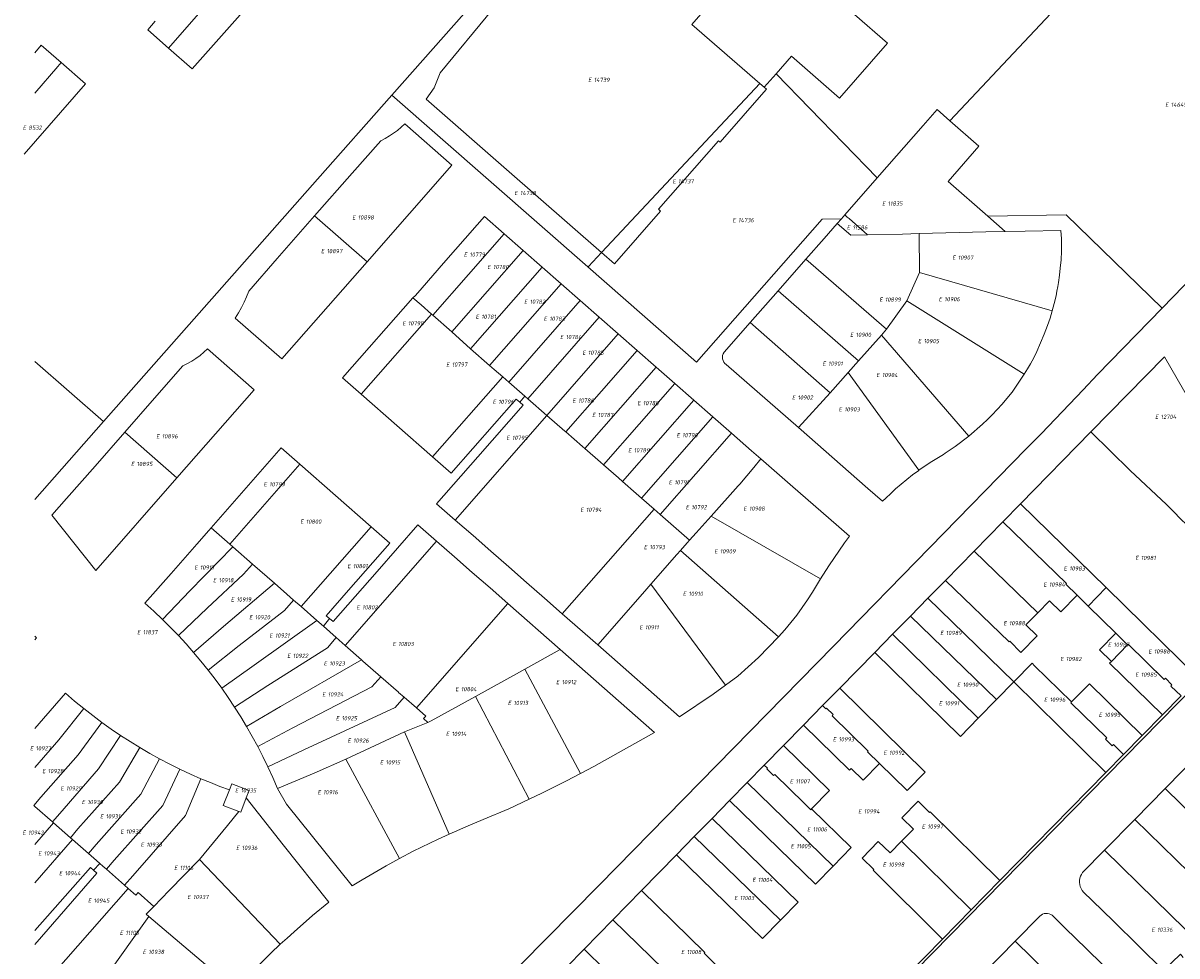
# Model space of a CAD drawing. Header units: metres. Extents: x 103584 to 105269, y 427126 to 429210.
# Tile 11 of 50: x 103584 to 103832, y 427875 to 428075. Entities that reach past the tile are written whole.
import ezdxf
from ezdxf.enums import TextEntityAlignment as Align

# ---------------------------------------------------------------- set-up
doc = ezdxf.new("R2010")
doc.units = ezdxf.units.M
doc.layers.add('B-WE-KG-GRENS_PERCEEL-G', color=1, linetype='Continuous', lineweight=18)
doc.layers.add('B-WE-KG-GRENS_PERCEEL-S', color=7, linetype='Continuous', lineweight=25)
doc.styles.add('NLCS-ISO', font='NLCS-ISO.ttf')

# ---------------------------------------------------------------- blocks, each defined once
blk = doc.blocks.new('SKG-PERCEELNUMMER-SO')
at = {"style": 'NLCS-ISO', "oblique": 10, "flags": 1}
for tag, p in [('GEMEENTECODE', (0, 2.55)), ('PERCEELGROOTTE', (0, -2.45))]:
    blk.add_attdef(tag, text='', height=1.8, dxfattribs=at).set_placement(p, align=Align.MIDDLE_CENTER)
at = {"style": 'NLCS-ISO', "oblique": 10}
blk.add_attdef('SECTIE', text='', height=1.8, dxfattribs=at).set_placement((-0.5, 0), align=Align.MIDDLE_RIGHT)
blk.add_attdef('PERCEELNUMMER', text='', height=1.8, dxfattribs=at).set_placement((0.5, 0), align=Align.MIDDLE_LEFT)

msp = doc.modelspace()

# ---------------------------------------------------------------- linework, layer by layer
at = {"layer": 'B-WE-KG-GRENS_PERCEEL-G', "flags": 128}
for points in [[(103663.417, 428059.694), (103705.592, 428107.425)], [(103783.346, 428054.171), (103821.041, 428094.298), (103824.576, 428098.067)], [(103745.98, 428064.277), (103749.281, 428068.051), (103759.593, 428059.031), (103769.91, 428070.849), (103741.568, 428095.59), (103731.276, 428083.801), (103733.752, 428081.635), (103731.592, 428079.165)], [(103615.368, 428069.802), (103621.8, 428077.15), (103629.64, 428086.13), (103630.12, 428086.69)], [(103615.368, 428069.802), (103620.458, 428065.358), (103634.804, 428081.512), (103635.368, 428082.105)], [(103685.057, 428078.117), (103673.771, 428064.449)], [(103730.288, 428077.675), (103727.853, 428074.891), (103742.484, 428062.205)], [(103610.909, 428073.693), (103612.53, 428075.55)], [(103610.909, 428073.693), (103615.368, 428069.802)], [(103586.606, 428068.793), (103588.02, 428070.418)], [(103588.02, 428070.418), (103592.332, 428066.67)], [(103586.606, 428060.111), (103591.6, 428065.84), (103592.332, 428066.67)], [(103592.332, 428066.67), (103597.552, 428062.132)], [(103584.35, 428047.01), (103597.552, 428062.132)], [(103708.447, 428025.82), (103688.011, 428043.654), (103670.768, 428058.795), (103672.469, 428061.208), (103673.771, 428064.449)], [(103708.547, 428025.927), (103742.484, 428062.205)], [(103742.484, 428062.205), (103743.441, 428061.375)], [(103743.441, 428061.375), (103745.98, 428064.277)], [(103745.98, 428064.277), (103767.733, 428041.893)], [(103647.422, 428041.591), (103663.417, 428059.694)], [(103663.417, 428059.694), (103705.553, 428022.724)], [(103733.947, 428049.563), (103743.841, 428060.911)], [(103743.441, 428061.375), (103743.899, 428060.978)], [(103743.899, 428060.978), (103743.841, 428060.911)], [(103767.733, 428041.893), (103777.576, 428053.144), (103780.595, 428056.585), (103783.346, 428054.171)], [(103660.989, 428049.862), (103661.932, 428050.35), (103662.847, 428050.887), (103663.733, 428051.471), (103664.588, 428052.102), (103665.408, 428052.776), (103666.191, 428053.492)], [(103666.191, 428053.492), (103676.304, 428044.602)], [(103783.346, 428054.171), (103789.612, 428048.674), (103782.984, 428041.121), (103791.51, 428033.639)], [(103660.989, 428049.862), (103654.87, 428042.899), (103646.783, 428033.694)], [(103720.7, 428035.127), (103733.592, 428049.842)], [(103733.592, 428049.842), (103733.947, 428049.563)], [(103658.048, 428023.821), (103676.304, 428044.602)], [(103829.014, 428013.901), (103856.64, 428042.359)], [(103601.424, 427989.533), (103647.422, 428041.591)], [(103760.76, 428033.923), (103767.733, 428041.893)], [(103720.7, 428035.127), (103721.112, 428034.729)], [(103646.783, 428033.694), (103638.724, 428024.521), (103632.615, 428017.548)], [(103658.048, 428023.821), (103646.783, 428033.694)], [(103667.93, 428016.111), (103668.437, 428016.628), (103669.877, 428018.251), (103674.499, 428023.528), (103681.716, 428031.756), (103683.299, 428033.56), (103687.509, 428029.869)], [(103705.553, 428022.724), (103728.902, 428002.237), (103755.91, 428033.019), (103760.029, 428033.091)], [(103708.447, 428025.82), (103711.245, 428023.378), (103721.112, 428034.729)], [(103760.029, 428033.091), (103759.153, 428032.094)], [(103760.76, 428033.923), (103760.029, 428033.091)], [(103761.284, 428033.462), (103760.76, 428033.923)], [(103761.674, 428033.12), (103761.284, 428033.462)], [(103765.636, 428029.638), (103761.674, 428033.12)], [(103791.51, 428033.639), (103808.38, 428033.933), (103829.014, 428013.901)], [(103791.51, 428033.639), (103795.251, 428030.357)], [(103759.153, 428032.094), (103756.335, 428028.886), (103752.419, 428024.429)], [(103765.636, 428029.638), (103762.077, 428029.56), (103759.153, 428032.094)], [(103776.756, 428029.897), (103773.197, 428029.804), (103765.636, 428029.638)], [(103795.251, 428030.357), (103791.074, 428030.273), (103776.756, 428029.897)], [(103776.756, 428029.897), (103776.821, 428021.529)], [(103807.208, 428030.596), (103799.56, 428030.443), (103795.251, 428030.357)], [(103807.345, 428027.001), (103807.313, 428028.8), (103807.208, 428030.596)], [(103672.168, 428012.377), (103687.509, 428029.869)], [(103691.602, 428026.28), (103687.509, 428029.869)], [(103691.602, 428026.28), (103676.249, 428008.77)], [(103695.697, 428022.689), (103691.602, 428026.28)], [(103705.553, 428022.724), (103705.677, 428022.86), (103708.447, 428025.82)], [(103708.447, 428025.82), (103708.547, 428025.927)], [(103807.087, 428022.466), (103807.248, 428024.287), (103807.331, 428026.114)], [(103807.331, 428026.114), (103807.345, 428027.001)], [(103639.73, 428002.97), (103658.048, 428023.821)], [(103680.328, 428005.166), (103695.697, 428022.689)], [(103699.79, 428019.1), (103695.697, 428022.689)], [(103752.419, 428024.429), (103746.413, 428017.592)], [(103752.419, 428024.429), (103769.758, 428009.33)], [(103806.683, 428019.376), (103806.911, 428020.97), (103807.087, 428022.466)], [(103776.821, 428021.529), (103774.07, 428015.461)], [(103805.356, 428013.269), (103776.821, 428021.529)], [(103629.734, 428011.748), (103630.41, 428012.856), (103631.037, 428013.992), (103631.614, 428015.154), (103632.14, 428016.34), (103632.615, 428017.548)], [(103699.79, 428019.1), (103684.409, 428001.56)], [(103703.885, 428015.509), (103699.79, 428019.1)], [(103746.413, 428017.592), (103740.445, 428010.798)], [(103746.413, 428017.592), (103763.703, 428002.526)], [(103806.171, 428016.502), (103806.377, 428017.533), (103806.556, 428018.545)], [(103806.556, 428018.545), (103806.683, 428019.376)], [(103656.802, 427995.362), (103652.801, 427998.869), (103667.93, 428016.111)], [(103671.922, 428012.594), (103669.662, 428014.592), (103667.93, 428016.111)], [(103688.506, 427997.974), (103703.885, 428015.509)], [(103707.979, 428011.92), (103703.885, 428015.509)], [(103774.07, 428015.461), (103769.758, 428009.33)], [(103799.302, 427999.658), (103774.07, 428015.461)], [(103805.356, 428013.269), (103805.79, 428014.878), (103806.171, 428016.502)], [(103656.802, 427995.362), (103671.922, 428012.594)], [(103672.168, 428012.377), (103671.922, 428012.594)], [(103676.77, 427857.853), (103682.688, 427864.007), (103684.139, 427865.594), (103685.529, 427867.113), (103707.859, 427889.749), (103711.769, 427893.713), (103758.298, 427941.222), (103799.743, 427983.603), (103803.021, 427986.955), (103812.006, 427996.339), (103815.109, 427999.578), (103829.014, 428013.901)], [(103804.345, 428010.153), (103804.876, 428011.702), (103805.356, 428013.269)], [(103629.734, 428011.748), (103639.73, 428002.97)], [(103676.249, 428008.77), (103672.168, 428012.377)], [(103707.979, 428011.92), (103692.61, 427994.394)], [(103712.072, 428008.331), (103707.979, 428011.92)], [(103740.445, 428010.798), (103734.821, 428004.396)], [(103740.445, 428010.798), (103757.614, 427995.683)], [(103802.02, 428004.565), (103802.853, 428006.403), (103803.628, 428008.266), (103804.345, 428010.153)], [(103680.328, 428005.166), (103676.249, 428008.77)], [(103696.722, 427990.806), (103712.072, 428008.331)], [(103716.133, 428004.77), (103712.072, 428008.331)], [(103768.663, 428008.1), (103763.703, 428002.526)], [(103769.758, 428009.33), (103768.663, 428008.1)], [(103787.422, 427986.345), (103768.663, 428008.1)], [(103617.189, 427977.38), (103633.79, 427996.297), (103623.787, 428005.102)], [(103618.478, 428001.461), (103619.44, 428001.946), (103620.375, 428002.482), (103621.279, 428003.067), (103622.151, 428003.7), (103622.988, 428004.379), (103623.787, 428005.102)], [(103684.409, 428001.56), (103680.328, 428005.166)], [(103716.133, 428004.77), (103700.781, 427987.264)], [(103720.194, 428001.209), (103716.133, 428004.77)], [(103735.29, 428001.77), (103734.999, 428002.004), (103734.761, 428002.292), (103734.587, 428002.622), (103734.484, 428002.981), (103734.457, 428003.353), (103734.505, 428003.724), (103734.629, 428004.076), (103734.821, 428004.396)], [(103800.666, 428001.914), (103801.368, 428003.227), (103802.02, 428004.565)], [(103813.661, 427987.275), (103829.495, 428003.435)], [(103829.495, 428003.435), (103857.271, 427955.113)], [(103601.424, 427989.533), (103586.606, 428002.42)], [(103605.956, 427987.197), (103612.366, 427994.503), (103618.478, 428001.461)], [(103687.229, 427999.089), (103685.378, 428000.704), (103684.409, 428001.56)], [(103720.194, 428001.209), (103704.851, 427983.713)], [(103724.255, 427997.648), (103720.194, 428001.209)], [(103735.29, 428001.77), (103750.805, 427988.183)], [(103763.703, 428002.526), (103761.514, 428000.066)], [(103799.302, 427999.658), (103800.029, 428000.819), (103800.666, 428001.914)], [(103672.141, 427981.917), (103687.229, 427999.089)], [(103688.506, 427997.974), (103687.229, 427999.089)], [(103691.966, 427994.955), (103688.506, 427997.974)], [(103724.255, 427997.648), (103708.921, 427980.163)], [(103728.314, 427994.088), (103724.255, 427997.648)], [(103761.514, 428000.066), (103757.614, 427995.683)], [(103776.711, 427979.043), (103761.514, 428000.066)], [(103799.302, 427999.658), (103796.771, 427995.839)], [(103672.141, 427981.917), (103656.802, 427995.362)], [(103757.614, 427995.683), (103750.805, 427988.183)], [(103794.529, 427993.169), (103796.771, 427995.839)], [(103672.141, 427981.917), (103676.142, 427978.411), (103690.128, 427994.327), (103690.868, 427993.686)], [(103690.868, 427993.686), (103691.609, 427993.045), (103681.851, 427981.925), (103672.981, 427971.841), (103676.998, 427968.328)], [(103690.868, 427993.686), (103691.966, 427994.955)], [(103692.61, 427994.394), (103691.966, 427994.955)], [(103696.722, 427990.806), (103692.61, 427994.394)], [(103728.314, 427994.088), (103712.983, 427976.605)], [(103732.375, 427990.527), (103728.314, 427994.088)], [(103792.394, 427990.903), (103793.578, 427992.136), (103794.529, 427993.169)], [(103676.998, 427968.328), (103696.722, 427990.806)], [(103700.781, 427987.264), (103700.564, 427987.454), (103696.722, 427990.806)], [(103732.375, 427990.527), (103717.042, 427973.044)], [(103736.436, 427986.966), (103732.375, 427990.527)], [(103790.353, 427988.904), (103791.425, 427989.935), (103792.394, 427990.903)], [(103586.606, 427972.734), (103601.424, 427989.533)], [(103750.805, 427988.183), (103765.706, 427975.135), (103768.858, 427972.375), (103769.588, 427973.026)], [(103790.353, 427988.904), (103787.422, 427986.345)], [(103599.724, 427957.478), (103590.259, 427969.338), (103593.456, 427972.971), (103599.58, 427979.93), (103605.956, 427987.197)], [(103605.956, 427987.197), (103617.189, 427977.38)], [(103704.851, 427983.713), (103704.407, 427984.101), (103700.781, 427987.264)], [(103888.602, 427986.262), (103753.358, 427848.46), (103714.97, 427809.346)], [(103736.436, 427986.966), (103721.103, 427969.483)], [(103742.72, 427981.455), (103740.69, 427983.235), (103736.436, 427986.966)], [(103787.422, 427986.345), (103784.52, 427984.103)], [(103813.661, 427987.275), (103798.52, 427971.822)], [(103851.979, 427949.737), (103842.046, 427959.472), (103834.476, 427967.05), (103832.69, 427968.8), (103831.685, 427969.889), (103829.899, 427971.639), (103822.111, 427978.994), (103813.661, 427987.275)], [(103643.624, 427980.354), (103639.613, 427983.879), (103624.532, 427966.678)], [(103708.921, 427980.163), (103708.25, 427980.748), (103704.851, 427983.713)], [(103782.358, 427982.675), (103784.52, 427984.103)], [(103643.624, 427980.354), (103628.545, 427963.156)], [(103658.958, 427966.882), (103643.624, 427980.354)], [(103732.021, 427969.175), (103737.873, 427975.644), (103738.2, 427976.036), (103741.181, 427979.612), (103742.72, 427981.455)], [(103742.72, 427981.455), (103749.595, 427975.481), (103758.875, 427967.359), (103761.742, 427964.85), (103760.679, 427963.44), (103757.297, 427958.469), (103755.54, 427955.669)], [(103776.711, 427979.043), (103778.068, 427979.986), (103779.449, 427980.893)], [(103779.449, 427980.893), (103781.97, 427982.43)], [(103781.97, 427982.43), (103782.358, 427982.675)], [(103712.983, 427976.605), (103712.088, 427977.389), (103709.952, 427979.263), (103708.921, 427980.163)], [(103774.068, 427977.04), (103775.351, 427978.039), (103776.658, 427979.005)], [(103776.658, 427979.005), (103776.711, 427979.043)], [(103599.724, 427957.478), (103617.189, 427977.38)], [(103717.042, 427973.044), (103715.922, 427974.027), (103712.983, 427976.605)], [(103771.69, 427975.017), (103772.865, 427976.045), (103774.068, 427977.04)], [(103719.757, 427970.664), (103717.042, 427973.044)], [(103769.588, 427973.026), (103770.628, 427974.033), (103771.69, 427975.017)], [(103700.028, 427948.181), (103719.757, 427970.664)], [(103721.103, 427969.483), (103719.757, 427970.664)], [(103798.52, 427971.822), (103794.708, 427967.932)], [(103798.52, 427971.822), (103816.949, 427953.799)], [(103700.028, 427948.181), (103696.19, 427951.539), (103692.352, 427954.897), (103688.514, 427958.255), (103684.675, 427961.612), (103680.837, 427964.97), (103676.998, 427968.328)], [(103727.372, 427963.987), (103721.103, 427969.483)], [(103727.372, 427963.987), (103728.79, 427965.603), (103732.021, 427969.175)], [(103755.54, 427955.669), (103732.021, 427969.175)], [(103794.708, 427967.932), (103788.549, 427961.647)], [(103810.687, 427952.175), (103808.259, 427954.555), (103808.396, 427954.695), (103794.708, 427967.932)], [(103615.94, 427956.848), (103621.485, 427963.163), (103624.051, 427966.086), (103624.532, 427966.678)], [(103624.532, 427966.678), (103628.545, 427963.156)], [(103658.958, 427966.882), (103643.867, 427949.706)], [(103658.958, 427966.882), (103662.954, 427963.37), (103654.053, 427953.239), (103649.241, 427947.763), (103650.01, 427947.142)], [(103673.008, 427963.801), (103669.002, 427967.31), (103660.217, 427957.29), (103650.772, 427946.526), (103650.01, 427947.142)], [(103628.545, 427963.156), (103629.185, 427962.594)], [(103673.008, 427963.801), (103653.335, 427941.382)], [(103688.353, 427950.36), (103684.516, 427953.721), (103680.681, 427957.081), (103676.845, 427960.441), (103673.008, 427963.801)], [(103725.44, 427961.784), (103726.897, 427963.446), (103727.372, 427963.987)], [(103629.185, 427962.594), (103619.981, 427953.12), (103614.049, 427946.957)], [(103629.185, 427962.594), (103633.437, 427958.864)], [(103719.079, 427954.534), (103724.651, 427960.885), (103725.44, 427961.784)], [(103746.485, 427943.2), (103725.44, 427961.784)], [(103788.549, 427961.647), (103782.389, 427955.361)], [(103802.238, 427948.41), (103788.549, 427961.647)], [(103617.492, 427943.475), (103623.682, 427949.379), (103631.5, 427956.655), (103633.437, 427958.864)], [(103633.437, 427958.864), (103638.135, 427954.742)], [(103610.295, 427950.422), (103615.94, 427956.848)], [(103755.54, 427955.669), (103753.844, 427952.836)], [(103638.135, 427954.742), (103627.226, 427945.456), (103620.772, 427939.845)], [(103638.135, 427954.742), (103640.783, 427952.418), (103642.274, 427951.106)], [(103707.637, 427941.524), (103717.75, 427953.02), (103719.079, 427954.534)], [(103735.111, 427932.816), (103719.079, 427954.534)], [(103782.389, 427955.361), (103778.644, 427951.539)], [(103782.389, 427955.361), (103796.078, 427942.125), (103796.205, 427942.254), (103798.641, 427939.854), (103802.15, 427943.416), (103799.705, 427945.825), (103802.238, 427948.41)], [(103816.949, 427953.799), (103813.07, 427949.841)], [(103816.949, 427953.799), (103836.834, 427934.352)], [(103623.888, 427936.065), (103630.591, 427941.375), (103640.341, 427948.901), (103642.274, 427951.106)], [(103642.274, 427951.106), (103643.867, 427949.706)], [(103750.459, 427947.891), (103751.632, 427949.509), (103752.76, 427951.157), (103753.844, 427952.836)], [(103778.644, 427951.539), (103774.874, 427947.691)], [(103797.104, 427933.536), (103778.644, 427951.539)], [(103802.238, 427948.41), (103804.76, 427950.984), (103807.187, 427948.604), (103810.687, 427952.175)], [(103810.687, 427952.175), (103813.07, 427949.841)], [(103614.049, 427946.957), (103612.192, 427948.711), (103610.295, 427950.422)], [(103643.867, 427949.706), (103647.282, 427946.703)], [(103688.353, 427950.36), (103668.672, 427927.93)], [(103699.598, 427940.509), (103688.353, 427950.36)], [(103707.637, 427941.524), (103700.028, 427948.181)], [(103813.07, 427949.841), (103819.016, 427944.015)], [(103617.492, 427943.475), (103615.789, 427945.235), (103614.049, 427946.957)], [(103647.282, 427946.703), (103633.769, 427937.144), (103626.831, 427932.146)], [(103647.282, 427946.703), (103648.666, 427945.487)], [(103650.01, 427947.142), (103648.666, 427945.487)], [(103746.485, 427943.2), (103747.863, 427944.718), (103749.189, 427946.282), (103750.459, 427947.891)], [(103774.874, 427947.691), (103771.052, 427943.791)], [(103793.389, 427929.746), (103774.874, 427947.691)], [(103586.982, 427943.011), (103586.606, 427943.349)], [(103620.772, 427939.845), (103619.152, 427941.678), (103617.492, 427943.475)], [(103629.589, 427928.106), (103636.753, 427932.774), (103649.544, 427940.831), (103651.386, 427943.095)], [(103648.666, 427945.487), (103651.386, 427943.095)], [(103651.386, 427943.095), (103653.335, 427941.382)], [(103746.485, 427943.2), (103742.232, 427938.808), (103737.777, 427934.75), (103735.111, 427932.816)], [(103771.052, 427943.791), (103767.217, 427939.877)], [(103789.447, 427925.726), (103771.052, 427943.791)], [(103819.016, 427944.015), (103815.517, 427940.443), (103818.065, 427937.946)], [(103819.016, 427944.015), (103821.566, 427941.517)], [(103586.606, 427942.581), (103586.982, 427943.011)], [(103653.335, 427941.382), (103656.833, 427938.306)], [(103735.111, 427932.816), (103732.431, 427930.872), (103725.228, 427926.034), (103707.637, 427941.524)], [(103821.566, 427941.517), (103818.065, 427937.946)], [(103821.566, 427941.517), (103821.68, 427941.633), (103829.431, 427934.044), (103829.676, 427934.294), (103831.1, 427932.89), (103830.854, 427932.641), (103833.046, 427930.504)], [(103623.888, 427936.065), (103622.351, 427937.973), (103620.772, 427939.845)], [(103656.833, 427938.306), (103639.48, 427928.253), (103632.165, 427923.937)], [(103656.833, 427938.306), (103657.165, 427938.014), (103660.995, 427934.646)], [(103691.966, 427936.257), (103699.598, 427940.509)], [(103699.598, 427940.509), (103719.849, 427922.659)], [(103767.217, 427939.877), (103759.672, 427932.178)], [(103789.447, 427925.726), (103785.61, 427921.812), (103767.217, 427939.877)], [(103626.831, 427932.146), (103625.382, 427934.123), (103623.888, 427936.065)], [(103681.337, 427930.413), (103690.852, 427935.636), (103691.966, 427936.257)], [(103703.928, 427913.817), (103691.966, 427936.257)], [(103797.104, 427933.536), (103797.177, 427933.61), (103801.017, 427937.527), (103801.56, 427936.995), (103809.503, 427929.212)], [(103818.065, 427937.946), (103817.669, 427937.542), (103829.031, 427926.426)], [(103634.559, 427919.65), (103642.105, 427923.675), (103659.1, 427932.451), (103660.995, 427934.646)], [(103660.995, 427934.646), (103664.794, 427931.307), (103664.827, 427931.278), (103666.033, 427930.228)], [(103797.104, 427933.536), (103793.389, 427929.746)], [(103816.912, 427914.067), (103797.104, 427933.536)], [(103809.503, 427929.212), (103813.354, 427933.139), (103824.721, 427922.03)], [(103593.227, 427931.07), (103587.556, 427924.602)], [(103593.227, 427931.07), (103595.166, 427929.401), (103597.144, 427927.779)], [(103629.589, 427928.106), (103628.234, 427930.143), (103626.831, 427932.146)], [(103759.672, 427932.178), (103756.003, 427928.433)], [(103768.209, 427915.995), (103774.2, 427910.148), (103778.068, 427914.109), (103759.672, 427932.178)], [(103636.754, 427915.267), (103644.48, 427918.935), (103664.122, 427928.047), (103666.033, 427930.228)], [(103666.033, 427930.228), (103668.672, 427927.93)], [(103671.819, 427925.189), (103681.337, 427930.413)], [(103692.923, 427908.302), (103681.337, 427930.413)], [(103756.003, 427928.433), (103751.887, 427924.229)], [(103756.003, 427928.433), (103756.7, 427927.733), (103756.838, 427927.877), (103758.281, 427926.494), (103758.036, 427926.244), (103765.793, 427918.629), (103765.654, 427918.488)], [(103793.389, 427929.746), (103789.447, 427925.726)], [(103820.71, 427917.94), (103818.514, 427920.07), (103818.263, 427919.812), (103816.821, 427921.21), (103817.073, 427921.467), (103809.356, 427929.062), (103809.503, 427929.212)], [(103829.031, 427926.426), (103833.046, 427930.504)], [(103586.606, 427915.119), (103591.764, 427921.067), (103597.144, 427927.779)], [(103597.144, 427927.779), (103599.073, 427926.271), (103601.036, 427924.806)], [(103632.165, 427923.937), (103630.904, 427926.039), (103629.589, 427928.106)], [(103668.672, 427927.93), (103670.677, 427926.183)], [(103670.677, 427926.183), (103670.19, 427925.627), (103671.123, 427924.807)], [(103824.721, 427922.03), (103829.031, 427926.426)], [(103586.401, 427906.946), (103587.911, 427908.717), (103595.966, 427917.855), (103601.036, 427924.806)], [(103587.556, 427924.602), (103586.606, 427923.493)], [(103601.036, 427924.806), (103603.032, 427923.385), (103605.061, 427922.011)], [(103634.559, 427919.65), (103633.391, 427921.809), (103632.165, 427923.937)], [(103666.141, 427922.817), (103671.123, 427924.807)], [(103671.123, 427924.807), (103671.819, 427925.189)], [(103751.887, 427924.229), (103747.587, 427919.836)], [(103762.156, 427914.915), (103761.784, 427914.535), (103751.887, 427924.229)], [(103590.405, 427903.43), (103591.982, 427905.246), (103600.311, 427914.838), (103605.061, 427922.011)], [(103605.061, 427922.011), (103607.12, 427920.682), (103609.208, 427919.399)], [(103653.464, 427916.951), (103666.141, 427922.817)], [(103675.687, 427900.805), (103666.141, 427922.817)], [(103712.033, 427918.286), (103719.849, 427922.659)], [(103820.71, 427917.94), (103824.721, 427922.03)], [(103594.268, 427900.037), (103595.879, 427901.925), (103604.827, 427911.998), (103609.208, 427919.399)], [(103609.208, 427919.399), (103611.325, 427918.164), (103613.47, 427916.978)], [(103636.754, 427915.267), (103635.685, 427917.473), (103634.559, 427919.65)], [(103712.033, 427918.286), (103706.823, 427915.312), (103703.928, 427913.817)], [(103747.587, 427919.836), (103743.463, 427915.626)], [(103747.587, 427919.836), (103757.478, 427910.147), (103753.636, 427906.226)], [(103765.654, 427918.488), (103768.209, 427915.995)], [(103598.141, 427896.636), (103599.836, 427898.551), (103609.425, 427909.387), (103613.47, 427916.978)], [(103613.47, 427916.978), (103615.641, 427915.84), (103617.838, 427914.754)], [(103638.822, 427910.615), (103646.719, 427913.9), (103653.464, 427916.951)], [(103665.038, 427895.546), (103653.464, 427916.951)], [(103768.209, 427915.995), (103764.717, 427912.416), (103762.156, 427914.915)], [(103816.912, 427914.067), (103820.71, 427917.94)], [(103829.627, 427910.615), (103836.996, 427918.128)], [(103602.016, 427893.232), (103603.725, 427895.236), (103614.137, 427906.99), (103617.838, 427914.754)], [(103617.838, 427914.754), (103620.082, 427913.704), (103622.353, 427912.71)], [(103638.822, 427910.615), (103637.816, 427912.954), (103636.754, 427915.267)], [(103703.928, 427913.817), (103700.956, 427912.282), (103695.628, 427909.581)], [(103743.463, 427915.626), (103739.782, 427911.869)], [(103743.463, 427915.626), (103744.165, 427914.946), (103744.026, 427914.802), (103745.468, 427913.403), (103745.699, 427913.639), (103752.033, 427907.446), (103753.46, 427906.048), (103753.636, 427906.226)], [(103794.114, 427890.819), (103816.912, 427914.067)], [(103605.895, 427889.824), (103607.681, 427891.863), (103619.001, 427904.788), (103622.353, 427912.71)], [(103622.353, 427912.71), (103624.384, 427911.864), (103626.434, 427911.062), (103628.5, 427910.304)], [(103629.019, 427911.593), (103628.5, 427910.304)], [(103629.019, 427911.593), (103632.713, 427910.157)], [(103739.782, 427911.869), (103736.01, 427908.019)], [(103739.782, 427911.869), (103758.244, 427893.919)], [(103628.5, 427910.304), (103627.158, 427906.97)], [(103632.097, 427908.584), (103630.899, 427905.523)], [(103632.713, 427910.157), (103632.097, 427908.584)], [(103632.097, 427908.584), (103640.051, 427898.509), (103649.831, 427886.149)], [(103665.038, 427895.546), (103662.138, 427893.967), (103656.986, 427890.944), (103654.866, 427889.67), (103640.716, 427907.274), (103638.822, 427910.615)], [(103692.923, 427908.302), (103695.628, 427909.581)], [(103823.116, 427903.976), (103829.627, 427910.615)], [(103850.442, 427890.229), (103829.627, 427910.615)], [(103586.401, 427906.946), (103586.589, 427906.781), (103586.633, 427906.742)], [(103586.633, 427906.742), (103586.606, 427906.711)], [(103586.633, 427906.742), (103590.405, 427903.43)], [(103630.5, 427905.677), (103627.158, 427906.97)], [(103692.923, 427908.302), (103688.509, 427906.25), (103682.999, 427903.928), (103679.806, 427902.567)], [(103736.01, 427908.019), (103732.24, 427904.171)], [(103736.01, 427908.019), (103754.484, 427890.057)], [(103753.636, 427906.226), (103762.143, 427897.924), (103758.244, 427893.919)], [(103794.114, 427890.819), (103779.092, 427905.571), (103778.994, 427905.47), (103776.532, 427907.873), (103773.04, 427904.295), (103775.502, 427901.892), (103772.981, 427899.309)], [(103590.405, 427903.43), (103590.668, 427903.199)], [(103622.058, 427895.331), (103628.045, 427902.684), (103630.5, 427905.677)], [(103630.899, 427905.523), (103630.5, 427905.677)], [(103732.24, 427904.171), (103728.41, 427900.261)], [(103732.24, 427904.171), (103750.706, 427886.177)], [(103816.602, 427897.335), (103823.116, 427903.976)], [(103843.664, 427883.847), (103823.116, 427903.976)], [(103590.668, 427903.199), (103586.606, 427898.557)], [(103590.668, 427903.199), (103594.268, 427900.037)], [(103675.687, 427900.805), (103679.806, 427902.567)], [(103586.606, 427890.337), (103594.749, 427899.614)], [(103594.268, 427900.037), (103594.749, 427899.614)], [(103594.749, 427899.614), (103598.141, 427896.636)], [(103665.038, 427895.546), (103667.938, 427897.125), (103673.358, 427899.706), (103675.687, 427900.805)], [(103728.41, 427900.261), (103724.583, 427896.354)], [(103728.41, 427900.261), (103746.908, 427882.275)], [(103781.784, 427878.247), (103766.848, 427893.024), (103767.003, 427893.182), (103764.462, 427895.661), (103767.954, 427899.24), (103770.495, 427896.761), (103772.981, 427899.309)], [(103787.959, 427884.543), (103772.981, 427899.309)], [(103598.141, 427896.636), (103599.863, 427895.124), (103600.576, 427894.498)], [(103724.583, 427896.354), (103717.031, 427888.646)], [(103724.583, 427896.354), (103743.092, 427878.355), (103746.908, 427882.275)], [(103811.893, 427892.533), (103816.602, 427897.335)], [(103816.602, 427897.335), (103827.402, 427886.751)], [(103586.606, 427880.056), (103598.568, 427893.652), (103599.282, 427893.025)], [(103599.282, 427893.025), (103600.576, 427894.498)], [(103600.576, 427894.498), (103601.28, 427893.879), (103602.016, 427893.232)], [(103612.205, 427885.266), (103615.543, 427888.703), (103622.058, 427895.331)], [(103639.398, 427877.128), (103622.058, 427895.331)], [(103754.484, 427890.057), (103758.244, 427893.919)], [(103599.282, 427893.025), (103599.989, 427892.404), (103586.606, 427877.107)], [(103602.016, 427893.232), (103605.895, 427889.824)], [(103812.085, 427888.345), (103811.796, 427888.698), (103811.559, 427889.089), (103811.381, 427889.509), (103811.264, 427889.95), (103811.21, 427890.403), (103811.222, 427890.86), (103811.298, 427891.31), (103811.437, 427891.744), (103811.637, 427892.155), (103811.893, 427892.533)], [(103606.712, 427889.107), (103587.66, 427867.378)], [(103605.895, 427889.824), (103606.712, 427889.107)], [(103606.712, 427889.107), (103608.357, 427887.662)], [(103717.031, 427888.646), (103710.871, 427882.358)], [(103732.935, 427872.799), (103730.498, 427875.186), (103730.683, 427875.374), (103717.031, 427888.646)], [(103787.959, 427884.543), (103794.114, 427890.819)], [(103608.357, 427887.662), (103608.832, 427888.23), (103612.205, 427885.266)], [(103646.304, 427883.286), (103649.831, 427886.149)], [(103746.908, 427882.275), (103750.706, 427886.177)], [(103833.531, 427874.305), (103832.914, 427874.961), (103829.278, 427871.501), (103818.515, 427882.06), (103813.937, 427886.535), (103812.085, 427888.345)], [(103827.402, 427886.751), (103833.908, 427880.351), (103836.779, 427877.363)], [(103611.147, 427883.103), (103610.575, 427883.588), (103611.689, 427884.735)], [(103611.689, 427884.735), (103612.205, 427885.266)], [(103781.784, 427878.247), (103787.959, 427884.543)], [(103802.689, 427883.154), (103802.965, 427883.393), (103803.279, 427883.578), (103803.622, 427883.703), (103803.982, 427883.763), (103804.347, 427883.757), (103804.704, 427883.685), (103805.043, 427883.549), (103805.351, 427883.354)], [(103601.7, 427869.842), (103611.147, 427883.103)], [(103611.147, 427883.103), (103617.742, 427877.506)], [(103642.359, 427879.785), (103646.304, 427883.286)], [(103710.871, 427882.358), (103704.727, 427876.086)], [(103724.534, 427869.099), (103710.871, 427882.358)], [(103802.689, 427883.154), (103797.399, 427877.763)], [(103819.681, 427861.28), (103819.05, 427861.95), (103823.189, 427865.868), (103812.747, 427876.158), (103808.168, 427880.613), (103805.351, 427883.354)], [(103642.359, 427879.785), (103640.867, 427878.468), (103639.398, 427877.128)], [(103629.841, 427867.238), (103617.742, 427877.506)], [(103639.398, 427877.128), (103637.4, 427875.236), (103635.444, 427873.3), (103633.532, 427871.321), (103631.664, 427869.3), (103629.841, 427867.238)], [(103704.727, 427876.086), (103697.162, 427868.364)], [(103704.727, 427876.086), (103718.3, 427862.737), (103718.447, 427862.887), (103720.874, 427860.478), (103724.397, 427864.026), (103721.946, 427866.458), (103724.534, 427869.099)], [(103759.008, 427855.022), (103781.784, 427878.247)], [(103797.399, 427877.763), (103790.878, 427871.118)], [(103797.399, 427877.763), (103808.2, 427867.167)]]:
    msp.add_lwpolyline(points, dxfattribs=at)

# ---------------------------------------------------------------- block references
at = {"layer": 'B-WE-KG-GRENS_PERCEEL-S', "xscale": 0.5, "yscale": 0.5, "zscale": 0.5}
for p, values in [((103706.565, 428062.953), {'PERCEELNUMMER': '14739', 'SECTIE': 'E'}), ((103830.62, 428057.612), {'PERCEELNUMMER': '14645', 'SECTIE': 'E'}), ((103585.026, 428052.681), {'PERCEELNUMMER': '8532', 'SECTIE': 'E'}), ((103724.687, 428041.15), {'PERCEELNUMMER': '14737', 'SECTIE': 'E'}), ((103690.707, 428038.624), {'PERCEELNUMMER': '14738', 'SECTIE': 'E'}), ((103769.76, 428036.376), {'PERCEELNUMMER': '11835', 'SECTIE': 'E'}), ((103655.843, 428033.373), {'PERCEELNUMMER': '10898', 'SECTIE': 'E'}), ((103737.598, 428032.792), {'PERCEELNUMMER': '14736', 'SECTIE': 'E'}), ((103762.183, 428031.234), {'PERCEELNUMMER': '11586', 'SECTIE': 'E'}), ((103649.123, 428026.136), {'PERCEELNUMMER': '10897', 'SECTIE': 'E'}), ((103679.845, 428025.391), {'PERCEELNUMMER': '10779', 'SECTIE': 'E'}), ((103784.841, 428024.743), {'PERCEELNUMMER': '10907', 'SECTIE': 'E'}), ((103684.91, 428022.718), {'PERCEELNUMMER': '10780', 'SECTIE': 'E'}), ((103692.789, 428015.261), {'PERCEELNUMMER': '10782', 'SECTIE': 'E'}), ((103769.164, 428015.72), {'PERCEELNUMMER': '10899', 'SECTIE': 'E'}), ((103781.925, 428015.811), {'PERCEELNUMMER': '10906', 'SECTIE': 'E'}), ((103666.62, 428010.618), {'PERCEELNUMMER': '10798', 'SECTIE': 'E'}), ((103682.377, 428012.025), {'PERCEELNUMMER': '10781', 'SECTIE': 'E'}), ((103697.009, 428011.603), {'PERCEELNUMMER': '10783', 'SECTIE': 'E'}), ((103700.527, 428007.664), {'PERCEELNUMMER': '10784', 'SECTIE': 'E'}), ((103762.875, 428008.154), {'PERCEELNUMMER': '10900', 'SECTIE': 'E'}), ((103777.458, 428006.787), {'PERCEELNUMMER': '10905', 'SECTIE': 'E'}), ((103705.31, 428004.287), {'PERCEELNUMMER': '10785', 'SECTIE': 'E'}), ((103676.046, 428001.755), {'PERCEELNUMMER': '10797', 'SECTIE': 'E'}), ((103756.95, 428001.957), {'PERCEELNUMMER': '10901', 'SECTIE': 'E'}), ((103768.526, 427999.496), {'PERCEELNUMMER': '10904', 'SECTIE': 'E'}), ((103686.035, 427993.735), {'PERCEELNUMMER': '10796', 'SECTIE': 'E'}), ((103703.2, 427994.017), {'PERCEELNUMMER': '10786', 'SECTIE': 'E'}), ((103717.128, 427993.454), {'PERCEELNUMMER': '10788', 'SECTIE': 'E'}), ((103750.388, 427994.665), {'PERCEELNUMMER': '10902', 'SECTIE': 'E'}), ((103707.421, 427990.921), {'PERCEELNUMMER': '10787', 'SECTIE': 'E'}), ((103760.414, 427992.113), {'PERCEELNUMMER': '10903', 'SECTIE': 'E'}), ((103828.448, 427990.524), {'PERCEELNUMMER': '12704', 'SECTIE': 'E'}), ((103613.713, 427986.333), {'PERCEELNUMMER': '10896', 'SECTIE': 'E'}), ((103688.99, 427985.997), {'PERCEELNUMMER': '10795', 'SECTIE': 'E'}), ((103725.57, 427986.56), {'PERCEELNUMMER': '10790', 'SECTIE': 'E'}), ((103715.159, 427983.324), {'PERCEELNUMMER': '10789', 'SECTIE': 'E'}), ((103608.285, 427980.388), {'PERCEELNUMMER': '10895', 'SECTIE': 'E'}), ((103636.793, 427976.008), {'PERCEELNUMMER': '10799', 'SECTIE': 'E'}), ((103723.882, 427976.43), {'PERCEELNUMMER': '10791', 'SECTIE': 'E'}), ((103704.888, 427970.521), {'PERCEELNUMMER': '10794', 'SECTIE': 'E'}), ((103727.54, 427971.084), {'PERCEELNUMMER': '10792', 'SECTIE': 'E'}), ((103739.942, 427970.78), {'PERCEELNUMMER': '10908', 'SECTIE': 'E'}), ((103644.672, 427967.988), {'PERCEELNUMMER': '10800', 'SECTIE': 'E'}), ((103718.535, 427962.501), {'PERCEELNUMMER': '10793', 'SECTIE': 'E'}), ((103733.679, 427961.59), {'PERCEELNUMMER': '10909', 'SECTIE': 'E'}), ((103824.18, 427960.182), {'PERCEELNUMMER': '10981', 'SECTIE': 'E'}), ((103621.898, 427958.12), {'PERCEELNUMMER': '10917', 'SECTIE': 'E'}), ((103654.802, 427958.421), {'PERCEELNUMMER': '10801', 'SECTIE': 'E'}), ((103808.781, 427957.918), {'PERCEELNUMMER': '10983', 'SECTIE': 'E'}), ((103625.934, 427955.393), {'PERCEELNUMMER': '10918', 'SECTIE': 'E'}), ((103804.433, 427954.476), {'PERCEELNUMMER': '10984', 'SECTIE': 'E'}), ((103629.752, 427951.247), {'PERCEELNUMMER': '10919', 'SECTIE': 'E'}), ((103726.929, 427952.481), {'PERCEELNUMMER': '10910', 'SECTIE': 'E'}), ((103656.771, 427949.558), {'PERCEELNUMMER': '10802', 'SECTIE': 'E'}), ((103633.68, 427947.429), {'PERCEELNUMMER': '10920', 'SECTIE': 'E'}), ((103717.576, 427945.242), {'PERCEELNUMMER': '10911', 'SECTIE': 'E'}), ((103795.828, 427946.142), {'PERCEELNUMMER': '10988', 'SECTIE': 'E'}), ((103609.604, 427944.213), {'PERCEELNUMMER': '11837', 'SECTIE': 'E'}), ((103638.044, 427943.501), {'PERCEELNUMMER': '10921', 'SECTIE': 'E'}), ((103782.24, 427944.059), {'PERCEELNUMMER': '10989', 'SECTIE': 'E'}), ((103664.509, 427941.679), {'PERCEELNUMMER': '10803', 'SECTIE': 'E'}), ((103818.292, 427941.522), {'PERCEELNUMMER': '10987', 'SECTIE': 'E'}), ((103641.862, 427939.137), {'PERCEELNUMMER': '10922', 'SECTIE': 'E'}), ((103808.056, 427938.443), {'PERCEELNUMMER': '10982', 'SECTIE': 'E'}), ((103826.988, 427940.073), {'PERCEELNUMMER': '10986', 'SECTIE': 'E'}), ((103649.717, 427937.501), {'PERCEELNUMMER': '10923', 'SECTIE': 'E'}), ((103699.661, 427933.486), {'PERCEELNUMMER': '10912', 'SECTIE': 'E'}), ((103785.864, 427932.917), {'PERCEELNUMMER': '10990', 'SECTIE': 'E'}), ((103824.18, 427935.091), {'PERCEELNUMMER': '10985', 'SECTIE': 'E'}), ((103649.39, 427930.846), {'PERCEELNUMMER': '10924', 'SECTIE': 'E'}), ((103678.016, 427931.971), {'PERCEELNUMMER': '10804', 'SECTIE': 'E'}), ((103689.297, 427929.013), {'PERCEELNUMMER': '10913', 'SECTIE': 'E'}), ((103781.968, 427928.932), {'PERCEELNUMMER': '10991', 'SECTIE': 'E'}), ((103804.56, 427929.711), {'PERCEELNUMMER': '10996', 'SECTIE': 'E'}), ((103652.335, 427925.719), {'PERCEELNUMMER': '10925', 'SECTIE': 'E'}), ((103816.335, 427926.45), {'PERCEELNUMMER': '10995', 'SECTIE': 'E'}), ((103654.844, 427920.918), {'PERCEELNUMMER': '10926', 'SECTIE': 'E'}), ((103675.987, 427922.358), {'PERCEELNUMMER': '10914', 'SECTIE': 'E'}), ((103759.178, 427921.196), {'PERCEELNUMMER': '10993', 'SECTIE': 'E'}), ((103586.572, 427919.26), {'PERCEELNUMMER': '10927', 'SECTIE': 'E'}), ((103770.048, 427918.297), {'PERCEELNUMMER': '10992', 'SECTIE': 'E'}), ((103661.805, 427916.249), {'PERCEELNUMMER': '10915', 'SECTIE': 'E'}), ((103589.191, 427914.351), {'PERCEELNUMMER': '10928', 'SECTIE': 'E'}), ((103593.118, 427910.642), {'PERCEELNUMMER': '10929', 'SECTIE': 'E'}), ((103749.921, 427912.156), {'PERCEELNUMMER': '11007', 'SECTIE': 'E'}), ((103630.647, 427910.205), {'PERCEELNUMMER': '10935', 'SECTIE': 'E'}), ((103648.386, 427909.812), {'PERCEELNUMMER': '10916', 'SECTIE': 'E'}), ((103597.7, 427907.696), {'PERCEELNUMMER': '10930', 'SECTIE': 'E'}), ((103764.613, 427905.706), {'PERCEELNUMMER': '10994', 'SECTIE': 'E'}), ((103601.628, 427904.641), {'PERCEELNUMMER': '10931', 'SECTIE': 'E'}), ((103584.958, 427901.129), {'PERCEELNUMMER': '10942', 'SECTIE': 'E'}), ((103605.991, 427901.369), {'PERCEELNUMMER': '10932', 'SECTIE': 'E'}), ((103753.634, 427901.829), {'PERCEELNUMMER': '11006', 'SECTIE': 'E'}), ((103778.291, 427902.445), {'PERCEELNUMMER': '10997', 'SECTIE': 'E'}), ((103610.355, 427898.532), {'PERCEELNUMMER': '10933', 'SECTIE': 'E'}), ((103750.102, 427898.206), {'PERCEELNUMMER': '11005', 'SECTIE': 'E'}), ((103588.34, 427896.656), {'PERCEELNUMMER': '10943', 'SECTIE': 'E'}), ((103630.887, 427897.856), {'PERCEELNUMMER': '10936', 'SECTIE': 'E'}), ((103617.562, 427893.547), {'PERCEELNUMMER': '11106', 'SECTIE': 'E'}), ((103769.903, 427894.257), {'PERCEELNUMMER': '10998', 'SECTIE': 'E'}), ((103592.813, 427892.401), {'PERCEELNUMMER': '10944', 'SECTIE': 'E'}), ((103741.859, 427890.96), {'PERCEELNUMMER': '11004', 'SECTIE': 'E'}), ((103599.031, 427886.51), {'PERCEELNUMMER': '10945', 'SECTIE': 'E'}), ((103620.414, 427887.273), {'PERCEELNUMMER': '10937', 'SECTIE': 'E'}), ((103737.964, 427887.065), {'PERCEELNUMMER': '11003', 'SECTIE': 'E'}), ((103605.881, 427879.587), {'PERCEELNUMMER': '11105', 'SECTIE': 'E'}), ((103827.662, 427880.25), {'PERCEELNUMMER': '10336', 'SECTIE': 'E'}), ((103610.813, 427875.491), {'PERCEELNUMMER': '10938', 'SECTIE': 'E'}), ((103726.55, 427875.47), {'PERCEELNUMMER': '11008', 'SECTIE': 'E'})]:
    msp.add_blockref('SKG-PERCEELNUMMER-SO', p, dxfattribs=at).add_auto_attribs(values)

doc.saveas('drawing.dxf')
